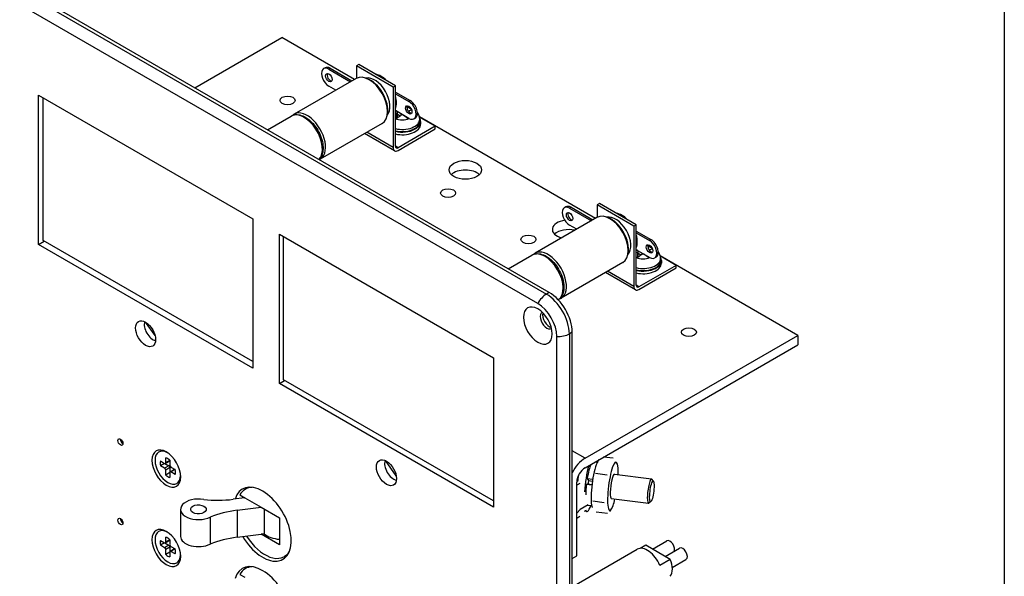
# Model space of a CAD drawing. Header units: inches. Extents: x 0 to 26.5, y 0 to 16.9.
# Tile 23 of 24: x 23.6 to 26.5, y 12.4 to 14. Entities that reach past the tile are written whole.
import ezdxf

# ---------------------------------------------------------------- set-up
doc = ezdxf.new("R2010")
doc.units = ezdxf.units.IN
doc.header["$LTSCALE"] = 0.5
doc.header["$MEASUREMENT"] = 0
doc.layers.add('AM_VIS', color=7, linetype='Continuous', lineweight=30)
doc.layers.add('FORMAT', color=112, linetype='Continuous')

msp = doc.modelspace()

# ---------------------------------------------------------------- linework, layer by layer
at = {"layer": 'AM_VIS', "color": 72}
for p, q in [((21.6608, 15.22), (25.1609, 13.1992)), ((25.1692, 13.204), (21.6691, 15.2248)), ((25.1361, 13.1719), (21.6359, 15.1927)), ((23.6929, 13.7746), (24.3121, 13.4172)), ((23.6929, 13.3429), (23.6929, 13.7746)), ((24.3121, 13.4172), (24.3121, 12.9854)), ((23.6929, 13.3429), (23.7096, 13.3525)), ((24.389, 13.3728), (25.0081, 13.0153)), ((24.389, 12.941), (24.389, 13.3728)), ((24.3121, 12.9854), (23.6929, 13.3429)), ((25.1692, 13.204), (25.1609, 13.1992)), ((25.1912, 10.1677), (25.1912, 13.0765)), ((25.2355, 13.0892), (25.2272, 13.0844)), ((25.2272, 13.0844), (25.2272, 10.1756)), ((25.2355, 10.1804), (25.2355, 13.0892)), ((25.0081, 13.0153), (25.0081, 12.5836)), ((24.389, 12.941), (24.4043, 12.9499)), ((25.0081, 12.5836), (24.389, 12.941))]:
    msp.add_line(p, q, dxfattribs=at)
at = {"layer": 'AM_VIS', "color": 52}
for p, q in [((24.1444, 13.7957), (24.3963, 13.9411)), ((24.6063, 13.8198), (24.3963, 13.9411)), ((25.3024, 13.418), (24.7942, 13.7114)), ((25.8878, 13.08), (25.4902, 13.3095)), ((25.2726, 12.7248), (25.8878, 13.08)), ((25.8878, 13.08), (25.8878, 13.0524)), ((25.2726, 12.6972), (25.8878, 13.0524)), ((25.2726, 12.7248), (25.2355, 12.7462)), ((25.2488, 12.4431), (25.2488, 12.6559)), ((25.2355, 12.4354), (25.2488, 12.4431))]:
    msp.add_line(p, q, dxfattribs=at)
at = {"layer": 'AM_VIS', "color": 113}
for p, q in [((24.6184, 13.8627), (24.6117, 13.8588)), ((24.7244, 13.8014), (24.6184, 13.8627)), ((24.5212, 13.8534), (24.5169, 13.851)), ((24.5362, 13.8519), (24.5319, 13.8495)), ((24.5319, 13.8495), (24.5948, 13.8132)), ((24.5362, 13.8519), (24.599, 13.8156)), ((24.7178, 13.7976), (24.6117, 13.8588)), ((24.6117, 13.8588), (24.6117, 13.8229)), ((24.6111, 13.8226), (24.4321, 13.7192)), ((24.5524, 13.7887), (24.5319, 13.8005)), ((24.7244, 13.8014), (24.7178, 13.7976)), ((24.7178, 13.7976), (24.7178, 13.6231)), ((24.7244, 13.6269), (24.7244, 13.8014)), ((24.7244, 13.7834), (24.7671, 13.7587)), ((24.7244, 13.7785), (24.7629, 13.7563)), ((24.7671, 13.7587), (24.7629, 13.7563)), ((24.7629, 13.7073), (24.7244, 13.7295)), ((24.6861, 13.6927), (24.5071, 13.5893)), ((24.7821, 13.7082), (24.7779, 13.7058)), ((24.8398, 13.6843), (24.7944, 13.7105)), ((24.7221, 13.6136), (24.6356, 13.6635)), ((24.7178, 13.6231), (24.6416, 13.667)), ((24.8398, 13.6843), (24.7324, 13.6223)), ((24.7324, 13.6146), (24.8398, 13.6766)), ((24.8398, 13.6766), (24.8398, 13.6843)), ((24.7324, 13.6223), (24.7244, 13.6269)), ((25.2172, 13.4515), (25.213, 13.4491)), ((25.2322, 13.4501), (25.228, 13.4476)), ((25.228, 13.4476), (25.2908, 13.4113)), ((25.2322, 13.4501), (25.2951, 13.4138)), ((25.3144, 13.4608), (25.3078, 13.457)), ((25.4138, 13.3957), (25.3078, 13.457)), ((25.3078, 13.457), (25.3078, 13.4211)), ((25.4205, 13.3996), (25.3144, 13.4608)), ((25.3071, 13.4207), (25.1282, 13.3174)), ((25.2484, 13.3868), (25.228, 13.3986)), ((25.4205, 13.3996), (25.4138, 13.3957)), ((25.4138, 13.3957), (25.4138, 13.2212)), ((25.4205, 13.225), (25.4205, 13.3996)), ((25.4205, 13.3815), (25.4632, 13.3569)), ((25.4205, 13.3766), (25.4589, 13.3544)), ((25.4632, 13.3569), (25.4589, 13.3544)), ((25.4589, 13.3054), (25.4205, 13.3276)), ((25.3821, 13.2908), (25.2032, 13.1875)), ((25.4782, 13.3064), (25.4739, 13.3039)), ((25.5358, 13.2824), (25.4904, 13.3087)), ((25.4138, 13.2212), (25.3377, 13.2652)), ((25.5358, 13.2824), (25.4284, 13.2204)), ((25.4284, 13.2128), (25.5358, 13.2748)), ((25.5358, 13.2748), (25.5358, 13.2824)), ((25.4181, 13.2118), (25.3317, 13.2617)), ((25.4284, 13.2204), (25.4205, 13.225))]:
    msp.add_line(p, q, dxfattribs=at)
at = {"layer": 'AM_VIS', "color": 31}
for p, q in [((23.7062, 13.3545), (23.7062, 13.767)), ((24.3121, 13.0047), (23.7062, 13.3545)), ((24.0299, 13.0798), (24.0023, 13.1182))]:
    msp.add_line(p, q, dxfattribs=at)
at = {"layer": 'AM_VIS', "color": 161}
for p, q in [((24.7289, 13.7268), (24.7289, 13.7269)), ((24.729, 13.7069), (24.729, 13.7232)), ((24.7303, 13.7079), (24.7303, 13.7251)), ((24.7382, 13.714), (24.7303, 13.7186)), ((24.7413, 13.7161), (24.7413, 13.7198)), ((24.7597, 13.732), (24.7597, 13.7387)), ((24.7474, 13.7161), (24.7474, 13.7162)), ((24.7508, 13.7142), (24.7504, 13.714)), ((24.7583, 13.7079), (24.7583, 13.7099)), ((24.7596, 13.7069), (24.7596, 13.7092)), ((24.7949, 13.6981), (24.7949, 13.7045)), ((24.7972, 13.6981), (24.7972, 13.6904)), ((25.4249, 13.3249), (25.4249, 13.325)), ((25.4251, 13.305), (25.4251, 13.3213)), ((25.4264, 13.306), (25.4264, 13.3232)), ((25.4558, 13.3301), (25.4558, 13.3368)), ((25.4343, 13.3121), (25.4264, 13.3167)), ((25.4373, 13.3142), (25.4373, 13.3179)), ((25.4434, 13.3142), (25.4434, 13.3144)), ((25.4469, 13.3124), (25.4464, 13.3121)), ((25.4544, 13.306), (25.4544, 13.308)), ((25.4556, 13.305), (25.4556, 13.3073)), ((25.491, 13.2962), (25.491, 13.3026)), ((25.4932, 13.2962), (25.4932, 13.2886))]:
    msp.add_line(p, q, dxfattribs=at)
at = {"layer": 'AM_VIS', "color": 222}
for p, q in [((24.3544, 13.6744), (24.4229, 13.7139)), ((25.0505, 13.2725), (25.1189, 13.3121))]:
    msp.add_line(p, q, dxfattribs=at)
at = {"layer": 'AM_VIS', "color": 132}
for p, q in [((24.4009, 12.9519), (24.4009, 13.3659)), ((25.0081, 12.6013), (24.4009, 12.9519)), ((24.7268, 12.6742), (24.6954, 12.7178))]:
    msp.add_line(p, q, dxfattribs=at)
at = {"layer": 'AM_VIS', "color": 33}
for p, q in [((24.0606, 12.7117), (24.0606, 12.726)), ((24.0648, 12.7414), (24.0621, 12.7426)), ((24.0451, 12.717), (24.0575, 12.7099)), ((24.0573, 12.71), (24.0451, 12.7029)), ((24.0575, 12.6958), (24.0451, 12.7029)), ((24.0699, 12.7029), (24.0575, 12.6958)), ((24.0585, 12.7095), (24.0699, 12.7029)), ((24.072, 12.7168), (24.0597, 12.7097)), ((24.0728, 12.7187), (24.0606, 12.7117)), ((24.0729, 12.6976), (24.0606, 12.6905)), ((24.0728, 12.7189), (24.0728, 12.7046)), ((24.0729, 12.6976), (24.0729, 12.6844)), ((24.0758, 12.6993), (24.0882, 12.6922)), ((24.0606, 12.6762), (24.0606, 12.6905)), ((24.0728, 12.6832), (24.0606, 12.6762)), ((24.0728, 12.6834), (24.0728, 12.6691)), ((24.086, 12.6926), (24.0737, 12.6854)), ((24.0881, 12.6923), (24.0758, 12.6852)), ((24.0882, 12.678), (24.0758, 12.6852)), ((24.1037, 12.674), (24.1034, 12.6711)), ((25.2573, 12.6517), (25.2488, 12.6467)), ((25.2813, 12.59), (25.2584, 12.5768)), ((25.2487, 12.5656), (25.2584, 12.5769)), ((25.2573, 12.556), (25.2488, 12.551)), ((24.0606, 12.482), (24.0606, 12.4963)), ((24.0648, 12.5118), (24.0621, 12.5129)), ((24.0451, 12.4874), (24.0575, 12.4802)), ((24.0573, 12.4803), (24.0451, 12.4733)), ((24.0575, 12.4661), (24.0451, 12.4733)), ((24.0699, 12.4733), (24.0575, 12.4661)), ((24.0585, 12.4799), (24.0699, 12.4733)), ((24.072, 12.4872), (24.0597, 12.48)), ((24.0728, 12.4891), (24.0606, 12.482)), ((24.0729, 12.468), (24.0606, 12.4608)), ((24.0728, 12.4893), (24.0728, 12.475)), ((24.0729, 12.468), (24.0729, 12.4548)), ((24.0758, 12.4697), (24.0882, 12.4625)), ((24.0606, 12.4465), (24.0606, 12.4608)), ((24.0728, 12.4536), (24.0606, 12.4465)), ((24.0728, 12.4538), (24.0728, 12.4395)), ((24.086, 12.4629), (24.0737, 12.4558)), ((24.0881, 12.4626), (24.0758, 12.4556)), ((24.0882, 12.4484), (24.0758, 12.4556)), ((24.1037, 12.4443), (24.1034, 12.4415))]:
    msp.add_line(p, q, dxfattribs=at)
at = {"layer": 'AM_VIS', "color": 43}
for p, q in [((25.354, 12.7247), (25.3264, 12.7282)), ((25.3107, 12.7176), (25.3135, 12.7208)), ((25.365, 12.7106), (25.3648, 12.711)), ((25.3362, 12.6762), (25.3031, 12.6805)), ((25.3575, 12.6791), (25.4649, 12.6652)), ((25.4706, 12.6583), (25.466, 12.6645)), ((25.3484, 12.6085), (25.4558, 12.5946)), ((25.2934, 12.5832), (25.2936, 12.5827)), ((25.328, 12.5963), (25.2949, 12.6006)), ((25.463, 12.5998), (25.457, 12.595)), ((25.3375, 12.5648), (25.3044, 12.5691)), ((25.3476, 12.5762), (25.3432, 12.5709))]:
    msp.add_line(p, q, dxfattribs=at)
at = {"layer": 'AM_VIS', "color": 110}
for p, q in [((25.3019, 12.7141), (25.308, 12.7133)), ((25.2789, 12.6662), (25.2828, 12.6603)), ((25.2789, 12.6662), (25.2948, 12.6641)), ((25.2814, 12.6508), (25.2765, 12.6497)), ((25.2765, 12.6497), (25.2925, 12.6477)), ((25.2814, 12.6508), (25.2927, 12.6493)), ((25.2828, 12.6603), (25.2939, 12.6588)), ((25.281, 12.5894), (25.2918, 12.588))]:
    msp.add_line(p, q, dxfattribs=at)
at = {"layer": 'AM_VIS', "color": 181}
for p, q in [((24.3007, 12.6411), (24.291, 12.6354)), ((24.2894, 12.6104), (24.2554, 12.6062)), ((24.2752, 12.6186), (24.2894, 12.6104)), ((24.2894, 12.6104), (24.3367, 12.5831)), ((24.2673, 12.5745), (24.3367, 12.5831)), ((24.3367, 12.5831), (24.3895, 12.5526)), ((24.1034, 12.5771), (24.1034, 12.499)), ((24.1893, 12.5549), (24.1893, 12.4768)), ((24.2673, 12.5745), (24.2673, 12.4964)), ((24.3449, 12.5784), (24.3449, 12.5061)), ((24.3895, 12.5526), (24.3895, 12.4746)), ((24.2673, 12.4964), (24.3367, 12.505)), ((24.3449, 12.5061), (24.3367, 12.505)), ((24.3895, 12.4746), (24.3367, 12.505)), ((24.4132, 12.4462), (24.4035, 12.4406)), ((24.3007, 12.4115), (24.291, 12.4058)), ((24.2752, 12.389), (24.2894, 12.3808))]:
    msp.add_line(p, q, dxfattribs=at)
at = {"layer": 'AM_VIS', "color": 171}
msp.add_line((25.2777, 12.5708), (25.2705, 12.5717), dxfattribs=at)
at = {"layer": 'AM_VIS', "color": 240}
for p, q in [((25.4479, 12.4736), (25.4317, 12.4643)), ((25.519, 12.4325), (25.4479, 12.4736)), ((25.4674, 12.4623), (25.5086, 12.4861)), ((25.2355, 12.3531), (25.4237, 12.4617)), ((25.5045, 12.4409), (25.5457, 12.4647)), ((25.519, 12.4325), (25.4885, 12.4149)), ((25.5247, 12.4093), (25.5644, 12.4322))]:
    msp.add_line(p, q, dxfattribs=at)
at = {"layer": 'AM_VIS', "color": 161}
for centre, radius, start, end in [((24.7458, 13.6807), 0.0624, 70.6148, 78.6422), ((24.7618, 13.7043), 0.0332, 0.3284, 37.0599), ((24.7443, 13.7112), 0.00582, 58.3467, 121.6533), ((25.4418, 13.2789), 0.0624, 70.6148, 78.6422), ((25.4578, 13.3024), 0.0332, 0.3284, 37.0599), ((25.4404, 13.3093), 0.00582, 58.3467, 121.6533)]:
    msp.add_arc(centre, radius, start, end, dxfattribs=at)
at = {"layer": 'AM_VIS', "color": 240}
for centre in [(23.9774, 12.7991), (23.9774, 12.5695)]:
    msp.add_arc(centre, 0.0527, 207.1347, 212.8653, dxfattribs=at)
at = {"layer": 'AM_VIS', "color": 113}
for centre, major_axis, start_param, end_param in [((24.5319, 13.825), (-0.015, 0.026), 5.497787, 8.63938), ((24.5362, 13.8274), (-0.015, 0.026), 5.497787, 6.283185), ((24.5319, 13.825), (-0.0066, 0.0114), 3.926991, 10.210176), ((24.5362, 13.8274), (-0.0066, 0.0114), 0.329161, 2.812432), ((24.6486, 13.7576), (-0.0375, 0.065), 3.141593, 6.283185), ((24.6833, 13.7777), (-0.0312, 0.0541), 5.123945, 5.87163), ((24.6648, 13.767), (-0.0312, 0.0541), 3.310733, 6.114045), ((24.6528, 13.7601), (-0.035, 0.0606), 3.727355, 5.697423), ((24.6833, 13.7777), (-0.0312, 0.0541), 3.553148, 4.300833), ((24.7629, 13.7318), (-0.015, 0.026), 2.356194, 5.497787), ((24.7671, 13.7342), (-0.015, 0.026), 3.141593, 5.497787), ((24.4696, 13.6543), (-0.0375, 0.065), 3.067516, 6.400952), ((24.7629, 13.7318), (-0.0066, 0.0114), 3.926991, 10.210176), ((24.7671, 13.7342), (-0.0066, 0.0114), 0.329161, 2.812432), ((24.7324, 13.6315), (0.0103, 0.0179), 2.356194, 3.926991), ((24.7324, 13.6315), (0.00563, 0.00974), 2.356194, 3.926991), ((25.228, 13.4231), (-0.015, 0.026), 5.497787, 8.63938), ((25.2322, 13.4256), (-0.015, 0.026), 5.497787, 6.283185), ((25.228, 13.4231), (-0.0066, 0.0114), 3.926991, 10.210176), ((25.2322, 13.4256), (-0.0066, 0.0114), 0.329161, 2.812432), ((25.3446, 13.3558), (-0.0375, 0.065), 3.141593, 6.283185), ((25.3608, 13.3651), (-0.0312, 0.0541), 3.310733, 6.114045), ((25.3489, 13.3582), (-0.035, 0.0606), 3.727355, 5.697423), ((25.3794, 13.3758), (-0.0312, 0.0541), 5.123945, 5.87163), ((25.3794, 13.3758), (-0.0312, 0.0541), 3.553148, 4.300833), ((25.4589, 13.3299), (-0.015, 0.026), 2.356194, 5.497787), ((25.4632, 13.3324), (-0.015, 0.026), 3.141593, 5.497787), ((25.1657, 13.2524), (-0.0375, 0.065), 3.023826, 6.400952), ((25.4589, 13.3299), (-0.0066, 0.0114), 3.926991, 10.210176), ((25.4632, 13.3324), (-0.0066, 0.0114), 0.329161, 2.812432), ((25.4284, 13.2296), (0.0103, 0.0179), 2.356194, 3.926991), ((25.4284, 13.2296), (0.00563, 0.00974), 2.356194, 3.926991)]:
    msp.add_ellipse(centre, major_axis=major_axis, ratio=0.57735, start_param=start_param, end_param=end_param, dxfattribs=at)
at = {"layer": 'AM_VIS', "color": 52}
for centre, major_axis, start_param, end_param in [((24.4128, 13.7593), (0.0217, 0), 2.356194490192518, 8.639379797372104), ((24.9266, 13.5584), (0.0469, 0), 2.356194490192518, 8.639379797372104), ((24.9266, 13.5308), (0.0469, 0), 0.534158, 2.607434), ((24.8769, 13.4914), (0.0217, 0), 2.356194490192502, 8.639379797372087), ((25.2249, 13.3862), (0.0469, 0), 1.802434, 4.270994), ((25.2249, 13.3586), (0.0469, 0), 1.17816, 2.607434), ((25.1089, 13.3575), (0.0217, 0), 2.356194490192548, 8.639379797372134), ((25.5729, 13.0895), (0.0217, 0), 2.356194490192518, 8.639379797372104), ((25.2726, 12.6697), (0.0338, 0.0585), 0.785398, 1.676521), ((25.2726, 12.6697), (0.0169, 0.0292), 0.785398, 2.356194)]:
    msp.add_ellipse(centre, major_axis=major_axis, ratio=0.57735, start_param=start_param, end_param=end_param, dxfattribs=at)
at = {"layer": 'AM_VIS', "color": 222}
for centre, start_param in [((24.4604, 13.649), 3.304024), ((25.1564, 13.2471), 3.175121)]:
    msp.add_ellipse(centre, major_axis=(-0.0375, 0.065), ratio=0.57735, start_param=start_param, end_param=6.283185, dxfattribs=at)
at = {"layer": 'AM_VIS', "color": 161}
for centre, major_axis, start_param, end_param in [((24.7382, 13.6073), (-0.0702, 0.1216), 5.590257, 5.637057), ((24.7382, 13.6143), (0.0702, 0.1216), 0.877868, 0.924668), ((24.7443, 13.7223), (0.0335, 0), 0.703988, 1.15477), ((24.7382, 13.6143), (0.0702, 0.1216), 0.566496, 0.585348), ((24.7443, 13.7227), (0.0317, 0), 0.578689, 1.061625), ((24.7504, 13.6073), (0.0702, 0.1216), 0.573386, 0.665896), ((24.7443, 13.7227), (0.0317, 0), 4.033749, 4.203217), ((24.7443, 13.6981), (0.0529, 0), 4.326783, 6.582836), ((24.7443, 13.7223), (0.0335, 0), 4.076405, 5.339733), ((24.7443, 13.7045), (0.0506, 0), 4.308674, 6.283185), ((24.7443, 13.6981), (0.0506, 0), 4.308674, 6.283185), ((24.7443, 13.6904), (0.0529, 0), 4.326783, 6.283185), ((24.7504, 13.6073), (0.0702, 0.1216), 0.877868, 1.0043), ((24.7382, 13.6073), (-0.0702, 0.1216), 5.278885, 5.405318), ((24.7443, 13.7227), (0.0317, 0), 5.221561, 5.315641), ((25.4343, 13.2054), (-0.0702, 0.1216), 5.590257, 5.637057), ((25.4343, 13.2125), (0.0702, 0.1216), 0.877868, 0.924668), ((25.4404, 13.3205), (0.0335, 0), 0.703988, 1.15477), ((25.4343, 13.2125), (0.0702, 0.1216), 0.566496, 0.585348), ((25.4404, 13.3208), (0.0317, 0), 0.578689, 1.061625), ((25.4465, 13.2054), (0.0702, 0.1216), 0.573386, 0.665896), ((25.4404, 13.3208), (0.0317, 0), 4.033749, 4.203217), ((25.4404, 13.2962), (0.0529, 0), 4.326783, 6.582836), ((25.4404, 13.3205), (0.0335, 0), 4.076405, 5.339733), ((25.4404, 13.3026), (0.0506, 0), 4.308674, 6.283185), ((25.4404, 13.2962), (0.0506, 0), 4.308674, 6.283185), ((25.4465, 13.2054), (0.0702, 0.1216), 0.877868, 1.0043), ((25.4343, 13.2054), (-0.0702, 0.1216), 5.278885, 5.405318), ((25.4404, 13.3208), (0.0317, 0), 5.221561, 5.315641), ((25.4404, 13.2886), (0.0529, 0), 4.326783, 6.283185)]:
    msp.add_ellipse(centre, major_axis=major_axis, ratio=0.57735, start_param=start_param, end_param=end_param, dxfattribs=at)
at = {"layer": 'AM_VIS', "color": 72}
for centre, major_axis, start_param, end_param in [((25.1609, 13.1609), (0.0234, 0.0406), 0.785398, 1.63346), ((25.1609, 13.1226), (-0.0469, 0.0812), 3.926991, 5.497787), ((25.1692, 13.1274), (-0.0469, 0.0812), 3.926991, 5.497787), ((25.1361, 13.1083), (-0.0294, 0.051), 0.785398, 7.068583), ((25.1361, 13.1083), (-0.0389, 0.0674), 3.926991, 5.497787), ((24.0025, 13.0846), (-0.0205, 0.0355), 0.785398, 7.068583), ((25.162, 13.1233), (-0.0135, 0.0234), 6.265978, 9.441985), ((25.1692, 13.1274), (-0.0135, 0.0234), 0.48133, 2.660263), ((25.1941, 13.1035), (0.0469, 0), 4.649725, 5.497787), ((23.9296, 12.7715), (-0.00516, 0.00893), 0.785398, 7.068583), ((23.9369, 12.7757), (-0.00516, 0.00893), 0.783184, 2.358409), ((24.0622, 12.6949), (-0.0294, 0.051), 0.785398, 7.068583), ((24.6986, 12.6827), (-0.0205, 0.0355), 0.785398, 7.068583), ((24.3406, 12.5342), (-0.0586, 0.1015), 1.590585, 6.784888), ((23.9296, 12.5418), (-0.00516, 0.00893), 0.785398, 7.068583), ((23.9369, 12.546), (-0.00516, 0.00893), 0.783184, 2.358409), ((24.0622, 12.4653), (-0.0294, 0.051), 0.785398, 7.068583), ((24.3406, 12.3046), (-0.0586, 0.1015), 1.590585, 6.784888)]:
    msp.add_ellipse(centre, major_axis=major_axis, ratio=0.57735, start_param=start_param, end_param=end_param, dxfattribs=at)
at = {"layer": 'AM_VIS', "color": 31}
msp.add_ellipse((24.0237, 13.0968), major_axis=(-0.0178, 0.0309), ratio=0.57735, start_param=0.47663, end_param=2.664963, dxfattribs=at)
at = {"layer": 'AM_VIS', "color": 33}
for centre, major_axis, start_param, end_param in [((24.0667, 12.6975), (-0.0262, 0.0453), 5.525295, 10.182668), ((24.0667, 12.6975), (-0.0158, 0.0274), 5.221561, 5.774014), ((24.0667, 12.6975), (-0.0158, 0.0274), 0.509172, 1.061625), ((24.0575, 12.7134), (-0.00216, 0.00374), 2.356194, 3.926991), ((24.0575, 12.6923), (-0.00216, 0.00374), 3.926991, 5.497787), ((24.0699, 12.6994), (-0.00216, 0.00374), 3.926991, 5.497787), ((24.0699, 12.7206), (-0.00216, 0.00374), 3.141593, 3.614553), ((24.0758, 12.7028), (-0.00216, 0.00374), 0.785398, 2.356194), ((24.0667, 12.6975), (-0.0158, 0.0274), 2.079968, 2.632421), ((24.0758, 12.6817), (-0.00216, 0.00374), 5.497787, 7.068583), ((24.0882, 12.6888), (-0.00216, 0.00374), 5.810225, 6.283185), ((24.0667, 12.6975), (-0.0158, 0.0274), 3.650764, 4.203217), ((24.0667, 12.4679), (-0.0262, 0.0453), 5.525295, 10.182668), ((24.0667, 12.4679), (-0.0158, 0.0274), 5.221561, 5.774014), ((24.0667, 12.4679), (-0.0158, 0.0274), 0.509172, 1.061625), ((24.0575, 12.4838), (-0.00216, 0.00374), 2.356194, 3.926991), ((24.0575, 12.4626), (-0.00216, 0.00374), 3.926991, 5.497787), ((24.0699, 12.4698), (-0.00216, 0.00374), 3.926991, 5.497787), ((24.0699, 12.4909), (-0.00216, 0.00374), 3.141593, 3.614553), ((24.0758, 12.4732), (-0.00216, 0.00374), 0.785398, 2.356194), ((24.0667, 12.4679), (-0.0158, 0.0274), 2.079968, 2.632421), ((24.0758, 12.452), (-0.00216, 0.00374), 5.497787, 7.068583), ((24.0882, 12.4592), (-0.00216, 0.00374), 5.810225, 6.283185), ((24.0667, 12.4679), (-0.0158, 0.0274), 3.650764, 4.203217)]:
    msp.add_ellipse(centre, major_axis=major_axis, ratio=0.57735, start_param=start_param, end_param=end_param, dxfattribs=at)
at = {"layer": 'AM_VIS', "color": 132}
msp.add_ellipse((24.7185, 12.6942), major_axis=(-0.0178, 0.0309), ratio=0.57735, start_param=0.425152, end_param=2.71644, dxfattribs=at)
at = {"layer": 'AM_VIS', "color": 171}
for centre, major_axis, start_param, end_param in [((25.2882, 12.6522), (0.0105, 0.0814), 0.915058, 1.899325), ((25.2882, 12.6522), (0.0105, 0.0814), 5.591678, 5.638946), ((25.2653, 12.6551), (0.0105, 0.0814), 1.346257, 1.560851), ((25.2653, 12.6551), (0.0105, 0.0814), 1.346257, 1.560851), ((25.2882, 12.6522), (0.0047, 0.0364), 1.368741, 1.632746), ((25.2882, 12.6522), (0.0105, 0.0814), 2.809766, 3.8331)]:
    msp.add_ellipse(centre, major_axis=major_axis, ratio=0.178415, start_param=start_param, end_param=end_param, dxfattribs=at)
at = {"layer": 'AM_VIS', "color": 110}
for start_param, end_param in [(0.529769, 1.368741), (1.632746, 2.14773)]:
    msp.add_ellipse((25.2882, 12.6522), major_axis=(0.0081, 0.0627), ratio=0.178415, start_param=start_param, end_param=end_param, dxfattribs=at)
at = {"layer": 'AM_VIS', "color": 43}
for centre, major_axis, start_param, end_param in [((25.3054, 12.6499), (0.009, 0.0697), 0.668567, 1.715765), ((25.3054, 12.6499), (0.009, 0.0697), 0.270253, 0.668567), ((25.353, 12.6438), (0.009, 0.0697), 0.668567, 1.715765), ((25.353, 12.6438), (0.009, 0.0697), 5.904555, 6.951752), ((25.353, 12.6438), (0.009, 0.0697), 5.243703, 5.904555), ((25.353, 12.6438), (0.0046, 0.0353), 0, 3.141593), ((25.4604, 12.6299), (0.0046, 0.0353), 6.100853, 9.607111), ((25.3054, 12.6499), (0.009, 0.0697), 1.715765, 2.762962), ((25.4658, 12.6292), (0.0038, 0.0298), 2.197854, 8.481039), ((25.353, 12.6438), (0.009, 0.0697), 1.715765, 2.762962), ((25.3054, 12.6499), (0.009, 0.0697), 2.762962, 2.871339), ((25.353, 12.6438), (0.009, 0.0697), 2.762962, 3.81016), ((25.353, 12.6438), (0.009, 0.0697), 3.81016, 4.181075)]:
    msp.add_ellipse(centre, major_axis=major_axis, ratio=0.178415, start_param=start_param, end_param=end_param, dxfattribs=at)
at = {"layer": 'AM_VIS', "color": 181}
for centre, major_axis, start_param, end_param in [((24.3472, 12.538), (-0.0563, 0.0974), 5.976402, 6.629622), ((24.155, 12.5771), (0.0516, 0), 1.267123, 5.441704), ((24.155, 12.5771), (0.0225, 0), 2.356194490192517, 8.639379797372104), ((24.2097, 12.7282), (0.2162, 0), 4.529432, 4.92521), ((24.3129, 12.4525), (0.2162, 0), 1.783617, 2.179395), ((24.155, 12.499), (0.0516, 0), 3.141593, 5.441704), ((24.3129, 12.3744), (0.2162, 0), 1.783617, 2.179395), ((24.3472, 12.538), (-0.0563, 0.0974), 1.630714, 3.448376), ((24.4002, 12.5296), (0.0687, 0), 3.776174, 4.556306), ((24.3472, 12.3084), (-0.0563, 0.0974), 5.976402, 6.629622)]:
    msp.add_ellipse(centre, major_axis=major_axis, ratio=0.57735, start_param=start_param, end_param=end_param, dxfattribs=at)
at = {"layer": 'AM_VIS', "color": 240}
for centre, major_axis, start_param, end_param in [((25.453, 12.411), (-0.0293, 0.0507), 4.464502, 6.283185), ((25.5179, 12.4699), (-0.0094, 0.0162), 3.342434, 6.283185), ((25.555, 12.4485), (-0.0094, 0.0162), 3.141593, 6.283185), ((25.4835, 12.4286), (-0.0293, 0.0507), 3.389479, 4.464502)]:
    msp.add_ellipse(centre, major_axis=major_axis, ratio=0.57735, start_param=start_param, end_param=end_param, dxfattribs=at)
at = {"layer": 'AM_VIS', "color": 222}
for points, knots in [([(24.4229, 13.7139), (24.4269, 13.7163), (24.4315, 13.7176), (24.4414, 13.7184), (24.4467, 13.7176), (24.458, 13.7141), (24.4639, 13.711), (24.4755, 13.7029), (24.4812, 13.6978), (24.4915, 13.6862), (24.4962, 13.6797), (24.5043, 13.6659), (24.5077, 13.6586), (24.5127, 13.6439), (24.5144, 13.6365), (24.5159, 13.6222), (24.5157, 13.6153), (24.5131, 13.6028), (24.5108, 13.5972), (24.5062, 13.591), (24.5049, 13.5896), (24.5036, 13.5883)], [3.926991, 3.926991, 3.926991, 3.926991, 4.196311, 4.196311, 4.488899, 4.488899, 4.817112, 4.817112, 5.154234, 5.154234, 5.488895, 5.488895, 5.822149, 5.822149, 6.156665, 6.156665, 6.493732, 6.493732, 6.822868, 6.822868, 6.931156, 6.931156, 6.931156, 6.931156]), ([(25.1189, 13.3121), (25.123, 13.3144), (25.1275, 13.3157), (25.1374, 13.3165), (25.1428, 13.3158), (25.1541, 13.3122), (25.16, 13.3092), (25.1716, 13.3011), (25.1772, 13.296), (25.1876, 13.2843), (25.1923, 13.2778), (25.2004, 13.264), (25.2037, 13.2567), (25.2088, 13.242), (25.2105, 13.2346), (25.212, 13.2203), (25.2117, 13.2134), (25.2092, 13.201), (25.2068, 13.1953), (25.2011, 13.1876), (25.1983, 13.1849), (25.1952, 13.1829)], [3.926991, 3.926991, 3.926991, 3.926991, 4.196311, 4.196311, 4.488899, 4.488899, 4.817112, 4.817112, 5.154234, 5.154234, 5.488895, 5.488895, 5.822149, 5.822149, 6.156665, 6.156665, 6.493732, 6.493732, 6.822868, 6.822868, 7.040608, 7.040608, 7.040608, 7.040608])]:
    msp.add_open_spline(points, degree=3, knots=knots, dxfattribs=at)
at = {"layer": 'FORMAT'}
msp.add_line((26.4844, 16.9146), (26.4844, 0.264), dxfattribs=at)

doc.saveas('drawing.dxf')
